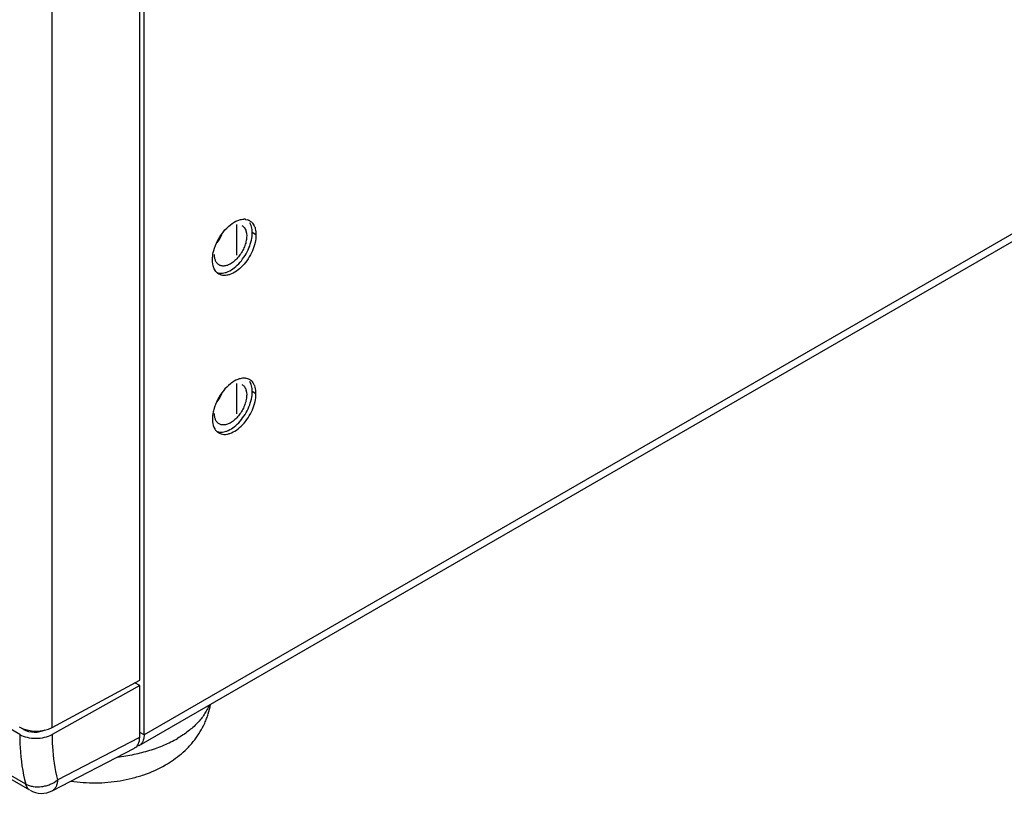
# Model space of a CAD drawing. Header units: inches. Extents: x 0 to 34, y 0 to 22.
# Tile 23 of 164: x 17.087 to 18.219, y 16.461 to 17.351. Entities that reach past the tile are written whole.
import ezdxf

# ---------------------------------------------------------------- set-up
doc = ezdxf.new("R2010")
doc.units = ezdxf.units.IN
doc.header["$LTSCALE"] = 1.87
doc.header["$MEASUREMENT"] = 0
doc.layers.get('0').update_dxf_attribs({"linetype": 'CONTINUOUS'})
for name, color, linetype in [('02___PRT_ALL_AXES', 7, 'CONTINUOUS'), ('3_ALL_AXES', 7, 'CONTINUOUS'), ('COSMETIC', 7, 'CONTINUOUS')]:
    doc.layers.add(name, color=color, linetype=linetype)

msp = doc.modelspace()

# ---------------------------------------------------------------- linework, layer by layer
at = {"color": 7, "linetype": 'CONTINUOUS'}
for p, q in [((17.2248, 16.5912), (17.2248, 18.3133)), ((17.1239, 16.5369), (17.1239, 18.2571)), ((17.0867, 16.5289), (14.7442, 17.8815)), ((17.0936, 16.4718), (14.7508, 17.8245)), ((17.0985, 16.4647), (14.7558, 17.8174)), ((17.353, 17.1144), (17.3515, 17.1178)), ((17.347, 17.1084), (17.3476, 17.1058)), ((17.3476, 17.1058), (17.3478, 17.1025)), ((17.353, 16.9315), (17.3515, 16.9349)), ((17.347, 16.9255), (17.3476, 16.9229)), ((17.3476, 16.9229), (17.3478, 16.9197)), ((17.1239, 16.5369), (17.2248, 16.5912)), ((17.2248, 16.5851), (17.1239, 16.5289)), ((17.2248, 16.5851), (17.2193, 16.5883)), ((17.2248, 16.5257), (17.2248, 16.5851)), ((17.0913, 16.5346), (17.0866, 16.5372)), ((17.0913, 16.5346), (17.0913, 16.5355)), ((17.1302, 16.4767), (17.2248, 16.5257)), ((17.2298, 16.5284), (17.2248, 16.5313)), ((17.1241, 16.4642), (17.2189, 16.5133))]:
    msp.add_line(p, q, dxfattribs=at)
at = {"color": 3, "linetype": 'CONTINUOUS'}
for p, q in [((19.0617, 17.5861), (17.2298, 16.5284)), ((17.2243, 16.5162), (19.0561, 17.5739)), ((17.2298, 16.5284), (17.2298, 17.4446)), ((17.2298, 16.5284), (17.2294, 16.5246)), ((17.2243, 16.5162), (17.2219, 16.5153))]:
    msp.add_line(p, q, dxfattribs=at)
at = {"color": 7, "linetype": 'CONTINUOUS'}
for centre, radius, start, end in [((17.2777, 17.1216), 0.0451, 323.0966, 336.9001), ((17.2777, 16.9387), 0.0451, 323.0966, 336.9001), ((17.1119, 16.4878), 0.0267, 240.0108, 297.4014)]:
    msp.add_arc(centre, radius, start, end, dxfattribs=at)
for centre, major_axis, ratio, start_param, end_param in [((17.1056, 16.5481), (0.0267, -0.0002), 0.572328, -2.351906, -0.80729), ((17.1042, 16.5422), (0.0183, 0.0001), 0.582403, -2.360635, -0.876261), ((17.2059, 16.5366), (-0.0133, 0.0231), 0.576936, -3.167964, -2.356585)]:
    msp.add_ellipse(centre, major_axis=major_axis, ratio=ratio, start_param=start_param, end_param=end_param, dxfattribs=at)
for points, knots in [([(17.3423, 17.1146), (17.3434, 17.1139), (17.3454, 17.1121), (17.3466, 17.1097), (17.347, 17.1084)], [0, 0, 0, 0, 0.475245, 1, 1, 1, 1]), ([(17.3542, 17.1062), (17.3542, 17.107), (17.3541, 17.1097), (17.3536, 17.1125), (17.353, 17.1144)], [0, 0, 0, 0, 0.266817, 1, 1, 1, 1]), ([(17.3138, 17.0603), (17.3147, 17.0599), (17.3168, 17.0595), (17.3199, 17.0596), (17.3233, 17.0603), (17.328, 17.0621), (17.334, 17.0659), (17.3405, 17.0722), (17.3461, 17.0799), (17.3506, 17.0885), (17.3534, 17.0974), (17.3542, 17.1034), (17.3542, 17.1062)], [0, 0, 0, 0, 0.043377, 0.08947, 0.139222, 0.193134, 0.313346, 0.447811, 0.590862, 0.735338, 0.873848, 1, 1, 1, 1]), ([(17.3478, 17.1025), (17.3478, 17.1008), (17.3474, 17.097), (17.3459, 17.0915), (17.3434, 17.0859), (17.3402, 17.0807), (17.3365, 17.0761), (17.3323, 17.0723), (17.328, 17.0695), (17.3249, 17.0684), (17.3234, 17.0681)], [0, 0, 0, 0, 0.119122, 0.248873, 0.385175, 0.523141, 0.657693, 0.784153, 0.898869, 1, 1, 1, 1]), ([(17.3161, 17.0691), (17.3152, 17.0696), (17.3136, 17.071), (17.3119, 17.0738), (17.3109, 17.0772), (17.3107, 17.0798), (17.3107, 17.0811)], [0, 0, 0, 0, 0.217773, 0.450955, 0.710191, 1, 1, 1, 1]), ([(17.3234, 17.0681), (17.3221, 17.0679), (17.3196, 17.0677), (17.3171, 17.0685), (17.3161, 17.0691)], [0, 0, 0, 0, 0.523079, 1, 1, 1, 1]), ([(17.3138, 16.8774), (17.3147, 16.8771), (17.3168, 16.8767), (17.3199, 16.8767), (17.3233, 16.8774), (17.328, 16.8792), (17.334, 16.883), (17.3405, 16.8893), (17.3461, 16.897), (17.3506, 16.9056), (17.3534, 16.9145), (17.3542, 16.9205), (17.3542, 16.9233)], [0, 0, 0, 0, 0.043377, 0.08947, 0.139222, 0.193134, 0.313346, 0.447811, 0.590862, 0.735338, 0.873848, 1, 1, 1, 1]), ([(17.3423, 16.9317), (17.3434, 16.931), (17.3454, 16.9292), (17.3466, 16.9268), (17.347, 16.9255)], [0, 0, 0, 0, 0.475245, 1, 1, 1, 1]), ([(17.3542, 16.9233), (17.3542, 16.9241), (17.3541, 16.9269), (17.3536, 16.9296), (17.353, 16.9315)], [0, 0, 0, 0, 0.266817, 1, 1, 1, 1]), ([(17.3478, 16.9197), (17.3478, 16.9179), (17.3474, 16.9142), (17.3459, 16.9086), (17.3434, 16.903), (17.3402, 16.8978), (17.3365, 16.8932), (17.3323, 16.8894), (17.328, 16.8866), (17.3249, 16.8855), (17.3234, 16.8852)], [0, 0, 0, 0, 0.119122, 0.248873, 0.385175, 0.523141, 0.657693, 0.784153, 0.898869, 1, 1, 1, 1]), ([(17.3161, 16.8862), (17.3152, 16.8867), (17.3136, 16.8881), (17.3119, 16.8909), (17.3109, 16.8944), (17.3107, 16.8969), (17.3107, 16.8982)], [0, 0, 0, 0, 0.217773, 0.450955, 0.710191, 1, 1, 1, 1]), ([(17.3234, 16.8852), (17.3221, 16.885), (17.3196, 16.8848), (17.3171, 16.8856), (17.3161, 16.8862)], [0, 0, 0, 0, 0.523079, 1, 1, 1, 1]), ([(17.0867, 16.5289), (17.0893, 16.5274), (17.0954, 16.5252), (17.1052, 16.5241), (17.115, 16.5252), (17.1212, 16.5274), (17.1239, 16.5289)], [0, 0, 0, 0, 0.236224, 0.49785, 0.760641, 1, 1, 1, 1]), ([(17.0867, 16.5289), (17.0867, 16.5239), (17.0873, 16.5047), (17.09, 16.4855), (17.0936, 16.4718)], [0, 0, 0, 0, 0.262832, 1, 1, 1, 1]), ([(17.1239, 16.5289), (17.1239, 16.5242), (17.1244, 16.5067), (17.1269, 16.4892), (17.1302, 16.4767)], [0, 0, 0, 0, 0.262829, 1, 1, 1, 1]), ([(17.0936, 16.4718), (17.0949, 16.4711), (17.0976, 16.47), (17.1037, 16.4684), (17.1104, 16.4684), (17.117, 16.4698), (17.1233, 16.472), (17.1278, 16.4745), (17.1302, 16.4767)], [0, 0, 0, 0, 0.110236, 0.229695, 0.483702, 0.615526, 0.747325, 1, 1, 1, 1]), ([(17.0985, 16.4647), (17.098, 16.4651), (17.0968, 16.4659), (17.0949, 16.4682), (17.094, 16.4703), (17.0936, 16.4718)], [0, 0, 0, 0, 0.232538, 0.473201, 1, 1, 1, 1]), ([(17.1302, 16.4767), (17.1302, 16.4752), (17.1299, 16.4726), (17.1287, 16.4689), (17.1268, 16.466), (17.1251, 16.4646), (17.1241, 16.4642)], [0, 0, 0, 0, 0.291072, 0.551192, 0.783712, 1, 1, 1, 1])]:
    msp.add_open_spline(points, degree=3, knots=knots, dxfattribs=at)
at = {"color": 3, "linetype": 'CONTINUOUS'}
for points, knots in [([(17.2283, 16.5209), (17.2279, 16.5199), (17.2268, 16.5181), (17.2251, 16.5167), (17.2243, 16.5162)], [0, 0, 0, 0, 0.517272, 1, 1, 1, 1]), ([(17.2294, 16.5246), (17.2294, 16.5243), (17.2291, 16.523), (17.2287, 16.5218), (17.2283, 16.5209)], [0, 0, 0, 0, 0.261263, 1, 1, 1, 1])]:
    msp.add_open_spline(points, degree=3, knots=knots, dxfattribs=at)
at = {"layer": '02___PRT_ALL_AXES', "color": 3, "linetype": 'CONTINUOUS'}
for p, q in [((17.3466, 17.1216), (17.3492, 17.121)), ((17.3553, 17.1162), (17.3565, 17.114)), ((17.3124, 17.0616), (17.311, 17.0635)), ((17.3492, 16.9381), (17.3466, 16.9387))]:
    msp.add_line(p, q, dxfattribs=at)
at = {"layer": '02___PRT_ALL_AXES', "color": 7, "linetype": 'CONTINUOUS'}
for p, q in [((17.3585, 17.1038), (17.3542, 17.1063)), ((17.3585, 16.9209), (17.3542, 16.9234))]:
    msp.add_line(p, q, dxfattribs=at)
at = {"layer": '02___PRT_ALL_AXES', "color": 3, "linetype": 'CONTINUOUS'}
for centre, radius, start, end in [((17.3447, 17.1065), 0.0152, 86.9253, 91.0448), ((17.3447, 17.1074), 0.0144, 84.898, 86.9034), ((17.3448, 17.1078), 0.0139, 82.3197, 84.8987), ((17.3452, 17.1095), 0.0121, 64.4168, 70.6221), ((17.3453, 17.1097), 0.0119, 59.9784, 64.4021), ((17.3405, 17.1065), 0.0177, 21.0141, 25.0377), ((17.3224, 17.0697), 0.0129, 218.9288, 227.8659), ((17.3219, 17.0692), 0.0121, 227.9377, 231.4007), ((17.3217, 17.069), 0.0119, 231.4067, 239.9605), ((17.3447, 16.9236), 0.0152, 86.9253, 91.0448), ((17.3447, 16.9245), 0.0144, 84.898, 86.9034), ((17.3448, 16.9249), 0.0139, 82.3197, 84.8987), ((17.3452, 16.9267), 0.0121, 64.4168, 70.6221), ((17.3453, 16.9269), 0.0119, 51.4067, 64.4021), ((17.3405, 16.9236), 0.0177, 21.0141, 25.0377), ((17.3219, 16.8863), 0.0121, 227.9377, 231.4007), ((17.3217, 16.8861), 0.0119, 231.4067, 239.9605)]:
    msp.add_arc(centre, radius, start, end, dxfattribs=at)
for points, knots in [([(17.3099, 17.0857), (17.311, 17.0895), (17.314, 17.0971), (17.3205, 17.1072), (17.3284, 17.1154), (17.3347, 17.1192), (17.3378, 17.1204)], [0, 0, 0, 0, 0.262041, 0.529461, 0.781095, 1, 1, 1, 1]), ([(17.3378, 17.1204), (17.3384, 17.1206), (17.3405, 17.1213), (17.3428, 17.1217), (17.3444, 17.1217)], [0, 0, 0, 0, 0.265485, 1, 1, 1, 1]), ([(17.3512, 17.12), (17.3516, 17.1198), (17.3532, 17.1188), (17.3545, 17.1174), (17.3553, 17.1162)], [0, 0, 0, 0, 0.245391, 1, 1, 1, 1]), ([(17.3585, 17.1038), (17.3585, 17.1008), (17.3577, 17.0944), (17.3545, 17.0851), (17.3497, 17.0761), (17.3435, 17.0681), (17.3365, 17.0619), (17.3301, 17.0585), (17.3251, 17.0572), (17.3217, 17.0569), (17.3186, 17.0574), (17.3166, 17.0582), (17.3158, 17.0587)], [0, 0, 0, 0, 0.12866, 0.270324, 0.417466, 0.561823, 0.695489, 0.812743, 0.86469, 0.91252, 0.957138, 1, 1, 1, 1]), ([(17.357, 17.1129), (17.3573, 17.1122), (17.3582, 17.1093), (17.3585, 17.1062), (17.3585, 17.1038)], [0, 0, 0, 0, 0.232696, 1, 1, 1, 1]), ([(17.3084, 17.0749), (17.3084, 17.0758), (17.3086, 17.0794), (17.3092, 17.083), (17.3099, 17.0857)], [0, 0, 0, 0, 0.236056, 1, 1, 1, 1]), ([(17.311, 17.0635), (17.3106, 17.0643), (17.309, 17.0679), (17.3084, 17.0719), (17.3084, 17.0749)], [0, 0, 0, 0, 0.227109, 1, 1, 1, 1]), ([(17.3378, 16.9375), (17.3347, 16.9363), (17.3284, 16.9325), (17.3205, 16.9244), (17.314, 16.9142), (17.311, 16.9066), (17.3099, 16.9028)], [0, 0, 0, 0, 0.218905, 0.470539, 0.737959, 1, 1, 1, 1]), ([(17.3444, 16.9388), (17.3439, 16.9388), (17.3416, 16.9387), (17.3394, 16.9381), (17.3378, 16.9375)], [0, 0, 0, 0, 0.236029, 1, 1, 1, 1]), ([(17.3565, 16.9311), (17.3563, 16.9316), (17.3553, 16.9335), (17.3539, 16.9352), (17.3527, 16.9362)], [0, 0, 0, 0, 0.263099, 1, 1, 1, 1]), ([(17.3585, 16.9209), (17.3585, 16.9218), (17.3584, 16.9248), (17.3578, 16.9279), (17.357, 16.93)], [0, 0, 0, 0, 0.268126, 1, 1, 1, 1]), ([(17.3158, 16.8758), (17.3166, 16.8753), (17.3186, 16.8745), (17.3217, 16.874), (17.3251, 16.8743), (17.3301, 16.8756), (17.3365, 16.8791), (17.3435, 16.8853), (17.3497, 16.8932), (17.3545, 16.9022), (17.3577, 16.9115), (17.3585, 16.9179), (17.3585, 16.9209)], [0, 0, 0, 0, 0.042862, 0.08748, 0.13531, 0.187257, 0.304511, 0.438177, 0.582534, 0.729676, 0.87134, 1, 1, 1, 1]), ([(17.3099, 16.9028), (17.3097, 16.9019), (17.3089, 16.8983), (17.3084, 16.8947), (17.3084, 16.892)], [0, 0, 0, 0, 0.263269, 1, 1, 1, 1]), ([(17.3084, 16.892), (17.3084, 16.8909), (17.3086, 16.887), (17.3096, 16.8831), (17.311, 16.8806)], [0, 0, 0, 0, 0.275146, 1, 1, 1, 1]), ([(17.311, 16.8806), (17.3112, 16.8803), (17.312, 16.8791), (17.3129, 16.878), (17.3137, 16.8773)], [0, 0, 0, 0, 0.258292, 1, 1, 1, 1])]:
    msp.add_open_spline(points, degree=3, knots=knots, dxfattribs=at)
at = {"layer": '3_ALL_AXES', "color": 7, "linetype": 'CONTINUOUS'}
for points, knots in [([(17.2543, 16.4938), (17.2575, 16.4957), (17.2639, 16.4997), (17.2728, 16.5066), (17.2796, 16.513), (17.2846, 16.5185), (17.2893, 16.5243), (17.2946, 16.532), (17.2989, 16.5403), (17.3018, 16.5472), (17.3043, 16.5543), (17.3056, 16.5598), (17.3063, 16.5635)], [0, 0, 0, 0, 0.125703, 0.250673, 0.375296, 0.437584, 0.499876, 0.624527, 0.749408, 0.811978, 0.874615, 1, 1, 1, 1]), ([(17.3045, 16.5625), (17.3038, 16.5607), (17.3021, 16.5571), (17.2991, 16.5518), (17.2953, 16.5467), (17.2894, 16.54), (17.2824, 16.5338), (17.2746, 16.5282), (17.2703, 16.5256), (17.2681, 16.5243)], [0, 0, 0, 0, 0.109128, 0.221945, 0.339052, 0.460907, 0.719784, 0.857276, 1, 1, 1, 1]), ([(17.1992, 16.5029), (17.2056, 16.5037), (17.2181, 16.5057), (17.2362, 16.5103), (17.2529, 16.5164), (17.2632, 16.5215), (17.2681, 16.5243)], [0, 0, 0, 0, 0.266269, 0.523707, 0.769131, 1, 1, 1, 1]), ([(17.1456, 16.4752), (17.1503, 16.4745), (17.1597, 16.4735), (17.174, 16.473), (17.1882, 16.4737), (17.2023, 16.4755), (17.2161, 16.4784), (17.2338, 16.4836), (17.2464, 16.4892), (17.2543, 16.4938)], [0, 0, 0, 0, 0.126761, 0.254049, 0.381263, 0.50781, 0.633198, 0.757086, 1, 1, 1, 1])]:
    msp.add_open_spline(points, degree=3, knots=knots, dxfattribs=at)
at = {"layer": 'COSMETIC', "color": 7, "linetype": 'CONTINUOUS'}
for p, q in [((17.3363, 17.0806), (17.3363, 17.1157)), ((17.3363, 16.8977), (17.3363, 16.9328))]:
    msp.add_line(p, q, dxfattribs=at)

doc.saveas('drawing.dxf')
